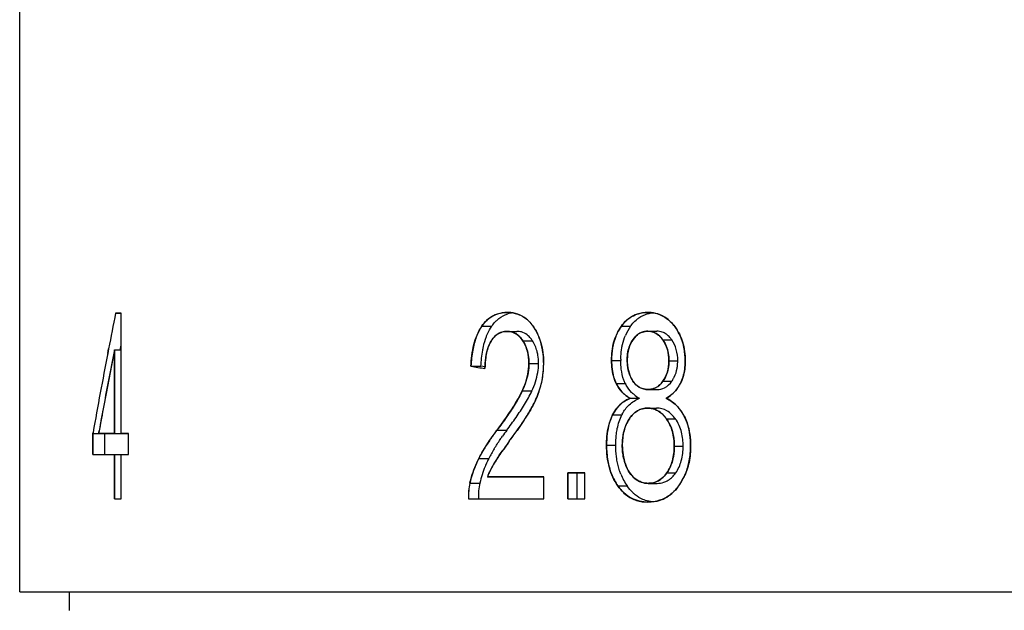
# Model space of a CAD drawing. Header units: millimetres. Extents: x 786 to 913, y 17 to 87.
# Tile 2 of 13: x 795.26 to 803.2, y 51.62 to 56.4. Entities that reach past the tile are written whole.
import ezdxf

# ---------------------------------------------------------------- set-up
doc = ezdxf.new("R2010")
doc.units = ezdxf.units.MM
doc.layers.get('0').update_dxf_attribs({"color": 50})

msp = doc.modelspace()

# ---------------------------------------------------------------- linework, layer by layer
at = {"color": 0, "linetype": 'Continuous'}
for p, q in [((795.2555, 51.774), (795.2555, 56.5054)), ((796.073, 54.0248), (796.0295, 54.0248)), ((796.0295, 54.0248), (796.073, 54.0248)), ((796.073, 53.0528), (796.073, 54.0248)), ((796.073, 53.0528), (796.073, 54.0248)), ((798.984, 53.9197), (799.0639, 53.9197)), ((799.1887, 53.8785), (799.2676, 53.8785)), ((800.1102, 53.9194), (800.1841, 53.9194)), ((800.3245, 53.8795), (800.3972, 53.8795)), ((799.3148, 53.8028), (799.393, 53.8028)), ((800.4444, 53.81), (800.5165, 53.81)), ((795.973, 53.7383), (795.9657, 53.7008)), ((795.9657, 53.7008), (795.973, 53.7383)), ((796.0199, 53.7291), (796.073, 53.7291)), ((796.0199, 53.7291), (796.0199, 53.0528)), ((796.0199, 53.0528), (796.0199, 53.7291)), ((796.0673, 53.7291), (796.0691, 53.7383)), ((796.0691, 53.7383), (796.0728, 53.7577)), ((800.0312, 53.6442), (800.1055, 53.6442)), ((800.4934, 53.6401), (800.5653, 53.6401)), ((798.8967, 53.5972), (798.9771, 53.5971)), ((799.0122, 53.591), (798.9771, 53.5971)), ((799.3641, 53.6186), (799.442, 53.6186)), ((800.4458, 53.4754), (800.5179, 53.4754)), ((799.3103, 53.3966), (799.3885, 53.3966)), ((800.0681, 53.4578), (800.1422, 53.4578)), ((800.3259, 53.4089), (800.3986, 53.4089)), ((800.1828, 53.3383), (800.2563, 53.3383)), ((800.3224, 53.2585), (800.3951, 53.2585)), ((800.0401, 53.2032), (800.1144, 53.2032)), ((800.4747, 53.1712), (800.5467, 53.1712)), ((795.8923, 53.0528), (795.8964, 53.0752)), ((795.8964, 53.0754), (795.894, 53.0618)), ((799.1066, 53.0795), (799.1859, 53.0795)), ((799.2664, 53.0743), (799.2701, 53.0796)), ((795.8462, 53.0528), (795.8476, 53.0609)), ((795.8476, 53.0608), (795.8462, 53.0528)), ((795.8462, 53.0528), (796.1335, 53.0528)), ((795.8462, 53.0528), (795.8462, 52.884)), ((795.8462, 52.884), (795.8462, 53.0528)), ((795.894, 53.0618), (795.8923, 53.0528)), ((796.0199, 53.0528), (795.8923, 53.0528)), ((795.943, 52.884), (795.943, 53.0528)), ((796.1335, 53.0528), (796.073, 53.0528)), ((796.1335, 52.884), (796.1335, 53.0528)), ((796.1335, 52.884), (796.1335, 53.0528)), ((799.9909, 52.9587), (800.0654, 52.9587)), ((800.5369, 52.9515), (800.6085, 52.9515)), ((795.8462, 52.884), (796.1335, 52.884)), ((795.8462, 52.884), (796.0199, 52.884)), ((796.0199, 52.884), (796.0199, 52.5248)), ((796.0199, 52.5248), (796.0199, 52.884)), ((796.073, 52.884), (796.1335, 52.884)), ((796.073, 52.5248), (796.073, 52.884)), ((796.073, 52.5248), (796.073, 52.884)), ((798.9608, 52.8523), (799.0408, 52.8523)), ((799.4848, 52.7019), (799.0291, 52.7019)), ((799.0291, 52.7019), (799.4848, 52.7019)), ((799.4848, 52.5248), (799.4848, 52.7019)), ((799.4848, 52.5248), (799.4848, 52.7019)), ((799.8143, 52.7346), (799.6776, 52.7346)), ((799.6776, 52.7346), (799.8143, 52.7346)), ((799.6776, 52.7346), (799.6776, 52.5248)), ((799.6776, 52.5248), (799.6776, 52.7346)), ((799.7538, 52.5248), (799.7538, 52.7346)), ((799.8143, 52.5248), (799.8143, 52.7346)), ((799.8143, 52.5248), (799.8143, 52.7346)), ((800.4772, 52.7354), (800.5492, 52.7354)), ((798.8883, 52.6531), (798.9688, 52.6531)), ((800.0818, 52.63), (800.1558, 52.63)), ((800.3266, 52.6507), (800.3993, 52.6507)), ((796.0199, 52.5248), (796.073, 52.5248)), ((796.0199, 52.5248), (796.073, 52.5248)), ((798.876, 52.5248), (799.4848, 52.5248)), ((798.876, 52.5248), (799.4848, 52.5248)), ((799.6776, 52.5248), (799.8143, 52.5248)), ((799.6776, 52.5248), (799.8143, 52.5248)), ((795.2555, 51.774), (832.4555, 51.774)), ((795.6555, 51.774), (795.6555, 51.6248))]:
    msp.add_line(p, q, dxfattribs=at)
for centre, radius, start, end in [((836.5962, 45.8692), 41.3784, 168.63261, 169.03696), ((836.5962, 45.8692), 41.3784, 168.63261, 169.03707), ((799.1914, 53.7496), 0.2814, 88.42385, 90.03042), ((799.2666, 53.7822), 0.2484, 98.53392, 107.21144), ((800.324, 53.742), 0.289, 88.63831, 90.18939), ((800.5506, 53.6687), 0.444, 145.62433, 156.51947), ((800.1943, 53.6638), 0.4297, 23.73198, 36.00231), ((837.4749, 45.5604), 42.2522, 168.85259, 169.75478), ((837.6909, 45.5186), 42.4722, 168.85362, 169.16344), ((836.096, 45.9651), 40.8691, 169.08917, 170.00152), ((836.093, 45.9656), 40.866, 169.08914, 170.00168), ((798.5673, 53.6072), 0.9162, 0.45802, 1.29193), ((800.8584, 53.6419), 0.7529, 179.03779, 179.82103), ((807.5431, 103.6364), 50.7807, 260.19648, 260.32615), ((807.5333, 103.5784), 50.7219, 260.19626, 260.32608), ((799.839, 53.5763), 0.8291, 178.71125, 179.90416), ((798.8018, 53.6139), 0.6817, 344.99689, 0.05197), ((798.8051, 53.6133), 0.6784, 344.97452, 355.13593), ((798.7954, 53.6142), 0.6881, 355.12779, 0.02551), ((837.461, 45.5626), 42.2381, 169.16344, 169.47464), ((800.4173, 53.6175), 0.2557, 210.96473, 213.54703), ((800.3001, 53.6246), 0.264, 325.57896, 329.03641), ((798.1943, 53.9784), 1.3284, 328.66694, 334.02383), ((798.7849, 53.6231), 0.7004, 339.23723, 344.63124), ((800.3868, 53.5726), 0.2702, 205.14215, 208.74578), ((800.3433, 53.5795), 0.2729, 321.61712, 328.66406), ((800.35, 53.5752), 0.2649, 328.70898, 333.49066), ((798.5567, 53.721), 0.9489, 330.53034, 334.61887), ((800.3104, 53.5779), 0.2715, 230.04054, 241.96141), ((800.3143, 53.5863), 0.2808, 234.98929, 242.06838), ((800.3838, 53.5763), 0.27, 229.87532, 241.82993), ((837.2495, 45.6019), 42.0229, 169.47467, 169.75609), ((800.3259, 53.05), 0.3246, 36.47518, 38.37638), ((800.3137, 53.0412), 0.3397, 29.94715, 36.45067), ((796.2568, 55.2631), 3.6535, 323.29525, 325.29499), ((800.4019, 53.0626), 0.32, 152.73086, 153.94297), ((800.259, 52.9756), 0.3479, 31.9369, 34.22126), ((800.257, 52.9744), 0.3503, 21.9169, 31.92493), ((800.3013, 53.0339), 0.3541, 26.66153, 29.95947), ((800.9318, 51.7762), 2.1787, 143.25769, 144.84651), ((795.4563, 55.7449), 4.6529, 323.70198, 325.02339), ((795.1853, 55.9369), 4.9849, 323.767, 324.95259), ((800.1941, 52.2563), 1.2981, 148.75246, 152.67065), ((805.3475, 48.5146), 7.5993, 144.23216, 144.66377), ((803.5949, 49.7763), 5.4397, 143.78155, 144.22562), ((799.8831, 52.4284), 0.9429, 153.28869, 155.19698), ((800.5328, 51.9058), 1.7101, 145.81353, 148.421), ((799.8124, 52.4586), 0.866, 157.72837, 162.41811), ((799.8527, 52.4424), 0.9094, 155.19472, 157.74685), ((799.6611, 52.4646), 0.6751, 150.08026, 159.42747), ((799.6454, 52.4727), 0.6574, 150.00792, 156.43888), ((799.7531, 52.4775), 0.8038, 162.42068, 167.38112), ((799.6798, 52.4567), 0.6953, 156.36385, 159.35859), ((800.5713, 52.9102), 0.5011, 201.59641, 214.00086), ((800.1321, 52.939), 0.5386, 325.01488, 333.48677), ((799.4016, 52.5392), 0.5257, 167.49838, 181.57045), ((799.3977, 52.5396), 0.5219, 167.44932, 181.62465), ((799.4848, 52.5393), 0.5284, 167.56408, 181.56317), ((800.3271, 52.8316), 0.1809, 269.82567, 271.50465)]:
    msp.add_arc(centre, radius, start, end, dxfattribs=at)
for points, knots in [([(798.984, 53.9197), (799.0079, 53.9555), (799.0704, 54.0144), (799.1533, 54.0308), (799.1912, 54.031)], [0, 0, 0, 0, 0.1292521, 0.2431231, 0.2431231, 0.2431231, 0.2431231]), ([(799.1912, 54.031), (799.1632, 54.0308), (799.108, 54.0233), (799.0353, 53.9827), (798.999, 53.9422), (798.984, 53.9197)], [0, 0, 0, 0, 0.0840991, 0.1634571, 0.2445507, 0.2445507, 0.2445507, 0.2445507]), ([(799.2743, 54.0174), (799.274, 54.0175), (799.2499, 54.0258), (799.2242, 54.0302), (799.1991, 54.0309)], [0, 0, 0, 0, 0.00104842, 0.07639389, 0.07639389, 0.07639389, 0.07639389]), ([(800.1102, 53.9194), (800.1347, 53.9549), (800.199, 54.014), (800.2835, 54.0308), (800.3231, 54.031)], [0, 0, 0, 0, 0.1294415, 0.2480861, 0.2480861, 0.2480861, 0.2480861]), ([(800.3231, 54.031), (800.2944, 54.0308), (800.238, 54.0233), (800.1635, 53.9828), (800.1258, 53.942), (800.1102, 53.9194)], [0, 0, 0, 0, 0.0860369, 0.1670971, 0.2495003, 0.2495003, 0.2495003, 0.2495003]), ([(799.0639, 53.9197), (799.0666, 53.9237), (799.0771, 53.9387), (799.0892, 53.9527), (799.0988, 53.9622)], [0, 0, 0, 0, 0.01439924, 0.05503387, 0.05503387, 0.05503387, 0.05503387]), ([(799.0988, 53.9622), (799.1059, 53.9692), (799.1336, 53.9937), (799.1672, 54.0115), (799.193, 54.0195)], [0, 0, 0, 0, 0.029734, 0.1109255, 0.1109255, 0.1109255, 0.1109255]), ([(799.4039, 53.9113), (799.3875, 53.936), (799.3502, 53.9799), (799.2997, 54.0084), (799.2743, 54.0174)], [0, 0, 0, 0, 0.0890014, 0.1698545, 0.1698545, 0.1698545, 0.1698545]), ([(799.2746, 54.0173), (799.2823, 54.0146), (799.314, 54.0016), (799.3424, 53.981), (799.3612, 53.9629)], [0, 0, 0, 0, 0.0245026, 0.1027309, 0.1027309, 0.1027309, 0.1027309]), ([(799.3612, 53.9629), (799.365, 53.9592), (799.3807, 53.9432), (799.3945, 53.9254), (799.4039, 53.9113)], [0, 0, 0, 0, 0.016094, 0.06709197, 0.06709197, 0.06709197, 0.06709197]), ([(800.1841, 53.9194), (800.1874, 53.9243), (800.2007, 53.9424), (800.2162, 53.9589), (800.2286, 53.9699)], [0, 0, 0, 0, 0.01763153, 0.06734993, 0.06734993, 0.06734993, 0.06734993]), ([(800.2286, 53.9699), (800.2358, 53.9762), (800.2645, 53.9989), (800.2986, 54.0146), (800.3246, 54.0216)], [0, 0, 0, 0, 0.0288054, 0.109592, 0.109592, 0.109592, 0.109592]), ([(800.5419, 53.9164), (800.5238, 53.9406), (800.4838, 53.9835), (800.4314, 54.0104), (800.4053, 54.0186)], [0, 0, 0, 0, 0.0908229, 0.1728851, 0.1728851, 0.1728851, 0.1728851]), ([(800.4056, 54.0186), (800.4131, 54.0162), (800.4435, 54.0049), (800.4715, 53.9872), (800.4903, 53.9715)], [0, 0, 0, 0, 0.02361574, 0.09725421, 0.09725421, 0.09725421, 0.09725421]), ([(800.4903, 53.9715), (800.495, 53.9675), (800.5138, 53.9507), (800.5305, 53.9317), (800.5419, 53.9164)], [0, 0, 0, 0, 0.01831966, 0.07559527, 0.07559527, 0.07559527, 0.07559527]), ([(798.8967, 53.5971), (798.8997, 53.6555), (798.9125, 53.7675), (798.9534, 53.8753), (798.984, 53.9197)], [0, 0, 0, 0, 0.17534, 0.3371177, 0.3371177, 0.3371177, 0.3371177]), ([(798.984, 53.9197), (798.9657, 53.8932), (798.9347, 53.83), (798.9072, 53.7203), (798.8989, 53.6401), (798.8967, 53.5971)], [0, 0, 0, 0, 0.0965477, 0.2086886, 0.3377427, 0.3377427, 0.3377427, 0.3377427]), ([(799.021, 53.8358), (799.0238, 53.8434), (799.0357, 53.8725), (799.0507, 53.9004), (799.0639, 53.9197)], [0, 0, 0, 0, 0.02442572, 0.09441338, 0.09441338, 0.09441338, 0.09441338]), ([(799.0588, 53.7987), (799.0691, 53.8154), (799.0914, 53.8448), (799.1232, 53.8641), (799.1387, 53.8699)], [0, 0, 0, 0, 0.058814, 0.1086656, 0.1086656, 0.1086656, 0.1086656]), ([(799.1887, 53.8785), (799.1743, 53.8786), (799.1447, 53.8747), (799.118, 53.8611), (799.106, 53.8521)], [0, 0, 0, 0, 0.04309653, 0.08800311, 0.08800311, 0.08800311, 0.08800311]), ([(799.1387, 53.8699), (799.139, 53.87), (799.1548, 53.8758), (799.172, 53.8786), (799.1887, 53.8785)], [0, 0, 0, 0, 0.00071063, 0.05070832, 0.05070832, 0.05070832, 0.05070832]), ([(799.3148, 53.8028), (799.3012, 53.8241), (799.2663, 53.8637), (799.2142, 53.8785), (799.1887, 53.8785)], [0, 0, 0, 0, 0.0757401, 0.152263, 0.152263, 0.152263, 0.152263]), ([(799.1887, 53.8785), (799.2051, 53.8785), (799.2384, 53.873), (799.2739, 53.8509), (799.2911, 53.8335), (799.2964, 53.8275)], [0, 0, 0, 0, 0.0492083, 0.0985893, 0.1225507, 0.1225507, 0.1225507, 0.1225507]), ([(799.3166, 53.8696), (799.3128, 53.871), (799.297, 53.8762), (799.2802, 53.8785), (799.2676, 53.8785)], [0, 0, 0, 0, 0.01209319, 0.04999411, 0.04999411, 0.04999411, 0.04999411]), ([(799.4039, 53.9113), (799.4292, 53.8725), (799.4709, 53.7805), (799.4821, 53.6807), (799.4833, 53.6279)], [0, 0, 0, 0, 0.1388936, 0.2973972, 0.2973972, 0.2973972, 0.2973972]), ([(799.4748, 53.7248), (799.4746, 53.7261), (799.469, 53.7601), (799.4517, 53.8253), (799.4216, 53.8841), (799.4039, 53.9113)], [0, 0, 0, 0, 0.0039809, 0.103344, 0.2005941, 0.2005941, 0.2005941, 0.2005941]), ([(800.0312, 53.6442), (800.0313, 53.6943), (800.041, 53.792), (800.0838, 53.881), (800.1102, 53.9194)], [0, 0, 0, 0, 0.1501863, 0.2899442, 0.2899442, 0.2899442, 0.2899442]), ([(800.1102, 53.9194), (800.0922, 53.8932), (800.0615, 53.8378), (800.0361, 53.7436), (800.0313, 53.6784), (800.0312, 53.6442)], [0, 0, 0, 0, 0.0953412, 0.1881028, 0.2905419, 0.2905419, 0.2905419, 0.2905419]), ([(800.2048, 53.8123), (800.2152, 53.8266), (800.2366, 53.8513), (800.2654, 53.8673), (800.279, 53.8721)], [0, 0, 0, 0, 0.05309128, 0.0964936, 0.0964936, 0.0964936, 0.0964936]), ([(800.2787, 53.872), (800.2723, 53.8698), (800.2429, 53.8568), (800.2196, 53.8326), (800.2048, 53.8123)], [0, 0, 0, 0, 0.02051276, 0.09591557, 0.09591557, 0.09591557, 0.09591557]), ([(800.3245, 53.8795), (800.3208, 53.8796), (800.3053, 53.879), (800.2899, 53.8759), (800.2787, 53.872)], [0, 0, 0, 0, 0.01111924, 0.04646062, 0.04646062, 0.04646062, 0.04646062]), ([(800.279, 53.8721), (800.2795, 53.8722), (800.294, 53.8771), (800.3096, 53.8796), (800.3245, 53.8795)], [0, 0, 0, 0, 0.00133453, 0.04606335, 0.04606335, 0.04606335, 0.04606335]), ([(800.4444, 53.81), (800.4299, 53.8303), (800.3962, 53.8668), (800.3472, 53.8793), (800.3245, 53.8795)], [0, 0, 0, 0, 0.0749065, 0.143197, 0.143197, 0.143197, 0.143197]), ([(800.3245, 53.8795), (800.3399, 53.8794), (800.3706, 53.8745), (800.4053, 53.8536), (800.4226, 53.8365), (800.4287, 53.8297)], [0, 0, 0, 0, 0.0461617, 0.0912849, 0.1188318, 0.1188318, 0.1188318, 0.1188318]), ([(800.4816, 53.8487), (800.4785, 53.8513), (800.466, 53.8609), (800.4518, 53.8682), (800.4408, 53.872)], [0, 0, 0, 0, 0.01215112, 0.04709623, 0.04709623, 0.04709623, 0.04709623]), ([(800.5419, 53.9164), (800.5691, 53.8791), (800.6143, 53.7898), (800.6252, 53.6908), (800.6258, 53.6391)], [0, 0, 0, 0, 0.1383997, 0.2935656, 0.2935656, 0.2935656, 0.2935656]), ([(798.9913, 53.7259), (798.993, 53.7354), (799.0005, 53.7726), (799.0109, 53.8093), (799.021, 53.8358)], [0, 0, 0, 0, 0.0289723, 0.113885, 0.113885, 0.113885, 0.113885]), ([(799.0588, 53.7987), (799.0529, 53.7893), (799.0312, 53.7473), (799.0203, 53.7006), (799.0155, 53.6651)], [0, 0, 0, 0, 0.0334506, 0.141103, 0.141103, 0.141103, 0.141103]), ([(799.0321, 53.7395), (799.0322, 53.7399), (799.0389, 53.7605), (799.0475, 53.7807), (799.0588, 53.7987)], [0, 0, 0, 0, 0.00132037, 0.06494827, 0.06494827, 0.06494827, 0.06494827]), ([(799.106, 53.8521), (799.1015, 53.8488), (799.0832, 53.8334), (799.0684, 53.8142), (799.0588, 53.7987)], [0, 0, 0, 0, 0.01678106, 0.07154047, 0.07154047, 0.07154047, 0.07154047]), ([(799.3641, 53.6186), (799.3639, 53.6521), (799.3577, 53.7169), (799.3312, 53.7768), (799.3148, 53.8028)], [0, 0, 0, 0, 0.1003722, 0.1927108, 0.1927108, 0.1927108, 0.1927108]), ([(799.3148, 53.8028), (799.3259, 53.7852), (799.3449, 53.7478), (799.3609, 53.6851), (799.364, 53.6415), (799.3641, 53.6186)], [0, 0, 0, 0, 0.0624996, 0.1245549, 0.1930632, 0.1930632, 0.1930632, 0.1930632]), ([(799.393, 53.8028), (799.3905, 53.8066), (799.3805, 53.8213), (799.3686, 53.8347), (799.3588, 53.8435)], [0, 0, 0, 0, 0.01365876, 0.05325091, 0.05325091, 0.05325091, 0.05325091]), ([(799.4367, 53.6866), (799.4349, 53.6974), (799.4263, 53.7381), (799.4093, 53.7769), (799.393, 53.8028)], [0, 0, 0, 0, 0.0327801, 0.1246304, 0.1246304, 0.1246304, 0.1246304]), ([(800.1136, 53.7447), (800.1151, 53.7536), (800.1219, 53.788), (800.1329, 53.8217), (800.1433, 53.8456)], [0, 0, 0, 0, 0.0269049, 0.1053778, 0.1053778, 0.1053778, 0.1053778]), ([(800.2048, 53.8123), (800.1895, 53.7903), (800.1642, 53.7379), (800.1582, 53.6804), (800.1579, 53.6503)], [0, 0, 0, 0, 0.0804885, 0.1706995, 0.1706995, 0.1706995, 0.1706995]), ([(800.1784, 53.7638), (800.1787, 53.7644), (800.1857, 53.7813), (800.1946, 53.7977), (800.2048, 53.8123)], [0, 0, 0, 0, 0.0018056, 0.05520156, 0.05520156, 0.05520156, 0.05520156]), ([(800.4934, 53.6401), (800.4934, 53.6708), (800.4873, 53.7311), (800.4608, 53.7861), (800.4444, 53.81)], [0, 0, 0, 0, 0.0920788, 0.1790083, 0.1790083, 0.1790083, 0.1790083]), ([(800.4444, 53.81), (800.4556, 53.7937), (800.4746, 53.7594), (800.4904, 53.7013), (800.4934, 53.661), (800.4934, 53.6401)], [0, 0, 0, 0, 0.0590623, 0.1165905, 0.1793821, 0.1793821, 0.1793821, 0.1793821]), ([(800.5165, 53.81), (800.5139, 53.8137), (800.5034, 53.8276), (800.4915, 53.8405), (800.4816, 53.8487)], [0, 0, 0, 0, 0.01359969, 0.05224976, 0.05224976, 0.05224976, 0.05224976]), ([(800.5653, 53.6401), (800.5652, 53.6708), (800.5591, 53.7311), (800.5328, 53.7861), (800.5165, 53.81)], [0, 0, 0, 0, 0.0920709, 0.1789144, 0.1789144, 0.1789144, 0.1789144]), ([(800.6165, 53.7419), (800.6162, 53.7434), (800.6101, 53.7759), (800.6003, 53.8079), (800.5876, 53.8367)], [0, 0, 0, 0, 0.00473914, 0.09917788, 0.09917788, 0.09917788, 0.09917788]), ([(799.0155, 53.6651), (799.0155, 53.6655), (799.019, 53.6907), (799.0244, 53.7157), (799.0321, 53.7395)], [0, 0, 0, 0, 0.00126188, 0.07624431, 0.07624431, 0.07624431, 0.07624431]), ([(800.1056, 53.6545), (800.1057, 53.6622), (800.1067, 53.6923), (800.1098, 53.7225), (800.1136, 53.7447)], [0, 0, 0, 0, 0.02296765, 0.09060407, 0.09060407, 0.09060407, 0.09060407]), ([(800.1579, 53.6503), (800.1581, 53.6713), (800.1609, 53.7101), (800.1717, 53.7475), (800.1784, 53.7638)], [0, 0, 0, 0, 0.0629822, 0.1158558, 0.1158558, 0.1158558, 0.1158558]), ([(800.0681, 53.4578), (800.0613, 53.4717), (800.0381, 53.5312), (800.0313, 53.596), (800.0312, 53.6442)], [0, 0, 0, 0, 0.046277, 0.1910068, 0.1910068, 0.1910068, 0.1910068]), ([(800.0312, 53.6442), (800.0312, 53.6206), (800.0336, 53.5756), (800.046, 53.5128), (800.0598, 53.4748), (800.0681, 53.4578)], [0, 0, 0, 0, 0.0708817, 0.1347158, 0.1914031, 0.1914031, 0.1914031, 0.1914031]), ([(800.1097, 53.5737), (800.109, 53.5795), (800.1065, 53.6029), (800.1055, 53.6264), (800.1055, 53.6442)], [0, 0, 0, 0, 0.01731436, 0.07063037, 0.07063037, 0.07063037, 0.07063037]), ([(800.1579, 53.6503), (800.1578, 53.6212), (800.1622, 53.5638), (800.1837, 53.5097), (800.198, 53.4859)], [0, 0, 0, 0, 0.0875657, 0.1709662, 0.1709662, 0.1709662, 0.1709662]), ([(800.1629, 53.5838), (800.1628, 53.5845), (800.1593, 53.6065), (800.1578, 53.6288), (800.1579, 53.6503)], [0, 0, 0, 0, 0.0021553, 0.0667836, 0.0667836, 0.0667836, 0.0667836]), ([(800.4458, 53.4754), (800.4614, 53.4979), (800.4869, 53.5512), (800.4932, 53.6096), (800.4934, 53.6401)], [0, 0, 0, 0, 0.0821476, 0.1735753, 0.1735753, 0.1735753, 0.1735753]), ([(800.4934, 53.6401), (800.4933, 53.6191), (800.4903, 53.5793), (800.4741, 53.5232), (800.4562, 53.4905), (800.4458, 53.4754)], [0, 0, 0, 0, 0.0631329, 0.1188542, 0.1739248, 0.1739248, 0.1739248, 0.1739248]), ([(800.5602, 53.5802), (800.561, 53.5849), (800.564, 53.6048), (800.5651, 53.6249), (800.5653, 53.6401)], [0, 0, 0, 0, 0.01443033, 0.06017202, 0.06017202, 0.06017202, 0.06017202]), ([(800.6258, 53.6391), (800.6258, 53.6227), (800.6232, 53.5604), (800.6076, 53.498), (800.587, 53.457)], [0, 0, 0, 0, 0.0492165, 0.1871042, 0.1871042, 0.1871042, 0.1871042]), ([(800.6214, 53.5718), (800.6214, 53.5721), (800.6244, 53.5944), (800.6258, 53.6169), (800.6258, 53.6391)], [0, 0, 0, 0, 0.00094542, 0.06744806, 0.06744806, 0.06744806, 0.06744806]), ([(799.3103, 53.3966), (799.318, 53.4134), (799.3473, 53.4838), (799.364, 53.5606), (799.3641, 53.6186)], [0, 0, 0, 0, 0.0553076, 0.2293003, 0.2293003, 0.2293003, 0.2293003]), ([(799.3641, 53.6186), (799.364, 53.5947), (799.3596, 53.5451), (799.341, 53.4705), (799.3217, 53.4213), (799.3103, 53.3966)], [0, 0, 0, 0, 0.0717992, 0.148492, 0.2300014, 0.2300014, 0.2300014, 0.2300014]), ([(800.1422, 53.4578), (800.1379, 53.4667), (800.1222, 53.5038), (800.1135, 53.5436), (800.1097, 53.5737)], [0, 0, 0, 0, 0.0296413, 0.1206916, 0.1206916, 0.1206916, 0.1206916]), ([(800.2041, 53.4762), (800.1933, 53.4926), (800.1752, 53.5272), (800.1659, 53.565), (800.1629, 53.5838)], [0, 0, 0, 0, 0.0590804, 0.1159612, 0.1159612, 0.1159612, 0.1159612]), ([(800.5265, 53.4888), (800.5305, 53.4955), (800.546, 53.5242), (800.556, 53.5558), (800.5602, 53.5802)], [0, 0, 0, 0, 0.02339143, 0.09772952, 0.09772952, 0.09772952, 0.09772952]), ([(800.587, 53.457), (800.5958, 53.4745), (800.6105, 53.5121), (800.6186, 53.5515), (800.6214, 53.5718)], [0, 0, 0, 0, 0.0589315, 0.1202769, 0.1202769, 0.1202769, 0.1202769]), ([(800.2041, 53.4762), (800.2174, 53.4566), (800.2523, 53.4208), (800.3016, 53.4089), (800.3259, 53.4089)], [0, 0, 0, 0, 0.0708484, 0.1437629, 0.1437629, 0.1437629, 0.1437629]), ([(800.3259, 53.4089), (800.3098, 53.4089), (800.2779, 53.4135), (800.2351, 53.4378), (800.2135, 53.4624), (800.2041, 53.4762)], [0, 0, 0, 0, 0.0480652, 0.0947837, 0.1445974, 0.1445974, 0.1445974, 0.1445974]), ([(800.3259, 53.4089), (800.3466, 53.4088), (800.395, 53.4186), (800.4305, 53.4537), (800.4458, 53.4754)], [0, 0, 0, 0, 0.0620532, 0.1417338, 0.1417338, 0.1417338, 0.1417338]), ([(800.4458, 53.4754), (800.4358, 53.4613), (800.4142, 53.4364), (800.3715, 53.4133), (800.341, 53.4088), (800.3259, 53.4089)], [0, 0, 0, 0, 0.0518176, 0.0971982, 0.1425307, 0.1425307, 0.1425307, 0.1425307]), ([(800.3986, 53.4089), (800.4192, 53.4088), (800.4674, 53.4186), (800.5027, 53.4537), (800.5179, 53.4754)], [0, 0, 0, 0, 0.0617351, 0.1411782, 0.1411782, 0.1411782, 0.1411782]), ([(799.1066, 53.0795), (799.1257, 53.105), (799.1998, 53.2065), (799.269, 53.3124), (799.3103, 53.3966)], [0, 0, 0, 0, 0.0956843, 0.3771342, 0.3771342, 0.3771342, 0.3771342]), ([(799.3103, 53.3966), (799.293, 53.3612), (799.2543, 53.2902), (799.1841, 53.1857), (799.1336, 53.1156), (799.1066, 53.0795)], [0, 0, 0, 0, 0.1183465, 0.2421574, 0.3774109, 0.3774109, 0.3774109, 0.3774109]), ([(799.414, 53.3142), (799.4141, 53.3144), (799.4237, 53.3346), (799.441, 53.375), (799.4545, 53.4166), (799.4602, 53.4374)], [0, 0, 0, 0, 0.0006829, 0.0669261, 0.1317263, 0.1317263, 0.1317263, 0.1317263]), ([(800.1361, 53.3698), (800.1293, 53.3755), (800.1019, 53.4007), (800.0802, 53.4321), (800.0681, 53.4578)], [0, 0, 0, 0, 0.0264233, 0.1116952, 0.1116952, 0.1116952, 0.1116952]), ([(800.0681, 53.4578), (800.076, 53.4411), (800.0953, 53.4091), (800.1264, 53.3766), (800.1471, 53.3607), (800.1532, 53.3564)], [0, 0, 0, 0, 0.0554997, 0.1111511, 0.1337416, 0.1337416, 0.1337416, 0.1337416]), ([(800.2098, 53.3698), (800.204, 53.3747), (800.1808, 53.396), (800.1614, 53.4216), (800.1499, 53.4427)], [0, 0, 0, 0, 0.02258338, 0.09459002, 0.09459002, 0.09459002, 0.09459002]), ([(800.4714, 53.3383), (800.4881, 53.3473), (800.5196, 53.3684), (800.5588, 53.4089), (800.5788, 53.4405), (800.587, 53.457)], [0, 0, 0, 0, 0.0570523, 0.1127548, 0.1680792, 0.1680792, 0.1680792, 0.1680792]), ([(799.4398, 53.3748), (799.4359, 53.3645), (799.4193, 53.3232), (799.3993, 53.2833), (799.3828, 53.2541)], [0, 0, 0, 0, 0.0329463, 0.1334853, 0.1334853, 0.1334853, 0.1334853]), ([(800.1828, 53.3383), (800.1621, 53.33), (800.1226, 53.3086), (800.0741, 53.2615), (800.05, 53.2235), (800.0401, 53.2032)], [0, 0, 0, 0, 0.0668443, 0.1329842, 0.2006576, 0.2006576, 0.2006576, 0.2006576]), ([(800.0836, 53.2687), (800.0906, 53.2766), (800.1192, 53.3054), (800.1548, 53.3272), (800.1828, 53.3383)], [0, 0, 0, 0, 0.0316037, 0.1218374, 0.1218374, 0.1218374, 0.1218374]), ([(800.15, 53.2596), (800.1573, 53.2687), (800.1873, 53.3015), (800.2259, 53.3261), (800.2563, 53.3383)], [0, 0, 0, 0, 0.0349019, 0.1330698, 0.1330698, 0.1330698, 0.1330698]), ([(800.4714, 53.3383), (800.4816, 53.3334), (800.5226, 53.311), (800.5585, 53.2792), (800.5804, 53.2516)], [0, 0, 0, 0, 0.0340924, 0.1399696, 0.1399696, 0.1399696, 0.1399696]), ([(800.6177, 53.1928), (800.607, 53.2142), (800.5818, 53.2542), (800.5317, 53.3039), (800.4922, 53.3283), (800.4714, 53.3383)], [0, 0, 0, 0, 0.0716682, 0.140741, 0.209834, 0.209834, 0.209834, 0.209834]), ([(799.3828, 53.2541), (799.3741, 53.2391), (799.338, 53.1791), (799.299, 53.1209), (799.2688, 53.0777)], [0, 0, 0, 0, 0.052044, 0.2101327, 0.2101327, 0.2101327, 0.2101327]), ([(799.2701, 53.0796), (799.2703, 53.0799), (799.2906, 53.1088), (799.3298, 53.1659), (799.3658, 53.2247), (799.3828, 53.2541)], [0, 0, 0, 0, 0.0011281, 0.1058356, 0.2078198, 0.2078198, 0.2078198, 0.2078198]), ([(800.0401, 53.2032), (800.0431, 53.2094), (800.0555, 53.2326), (800.0708, 53.2542), (800.0836, 53.2687)], [0, 0, 0, 0, 0.02066835, 0.07872581, 0.07872581, 0.07872581, 0.07872581]), ([(800.1174, 53.2093), (800.1198, 53.2139), (800.1294, 53.2315), (800.1407, 53.2481), (800.15, 53.2596)], [0, 0, 0, 0, 0.01558764, 0.06006526, 0.06006526, 0.06006526, 0.06006526]), ([(800.3224, 53.2585), (800.2945, 53.2585), (800.2338, 53.2436), (800.193, 53.1978), (800.1752, 53.1725)], [0, 0, 0, 0, 0.0836429, 0.1763761, 0.1763761, 0.1763761, 0.1763761]), ([(800.1752, 53.1725), (800.1881, 53.1909), (800.2145, 53.2227), (800.2506, 53.2435), (800.2679, 53.2494)], [0, 0, 0, 0, 0.0674341, 0.1220602, 0.1220602, 0.1220602, 0.1220602]), ([(800.4747, 53.1712), (800.4562, 53.1969), (800.413, 53.2427), (800.3511, 53.2582), (800.3224, 53.2585)], [0, 0, 0, 0, 0.0949712, 0.181248, 0.181248, 0.181248, 0.181248]), ([(800.3224, 53.2585), (800.3418, 53.2583), (800.3809, 53.2521), (800.4199, 53.2291), (800.4384, 53.2126), (800.4425, 53.2087)], [0, 0, 0, 0, 0.058392, 0.1158842, 0.1328704, 0.1328704, 0.1328704, 0.1328704]), ([(800.5467, 53.1712), (800.5283, 53.1969), (800.4854, 53.2426), (800.4237, 53.2582), (800.3951, 53.2585)], [0, 0, 0, 0, 0.0947025, 0.1805455, 0.1805455, 0.1805455, 0.1805455]), ([(799.9909, 52.9587), (799.9909, 52.9815), (799.9941, 53.0648), (800.0128, 53.149), (800.0401, 53.2032)], [0, 0, 0, 0, 0.0684304, 0.2505889, 0.2505889, 0.2505889, 0.2505889]), ([(800.0401, 53.2032), (800.0288, 53.1807), (800.0099, 53.1307), (799.994, 53.0481), (799.9909, 52.9894), (799.9909, 52.9587)], [0, 0, 0, 0, 0.0755432, 0.1591639, 0.2514273, 0.2514273, 0.2514273, 0.2514273]), ([(800.0709, 53.0514), (800.0727, 53.0654), (800.0811, 53.1175), (800.097, 53.1687), (800.1144, 53.2032)], [0, 0, 0, 0, 0.0424286, 0.158316, 0.158316, 0.158316, 0.158316]), ([(800.1752, 53.1725), (800.1553, 53.1431), (800.1248, 53.0727), (800.1179, 52.9971), (800.1178, 52.9576)], [0, 0, 0, 0, 0.1064846, 0.2249569, 0.2249569, 0.2249569, 0.2249569]), ([(800.124, 53.0384), (800.1241, 53.039), (800.1281, 53.0636), (800.1402, 53.1105), (800.1622, 53.1533), (800.1752, 53.1725)], [0, 0, 0, 0, 0.0016242, 0.0747979, 0.1443824, 0.1443824, 0.1443824, 0.1443824]), ([(800.5369, 52.9515), (800.5369, 52.9911), (800.5295, 53.069), (800.4959, 53.1403), (800.4747, 53.1712)], [0, 0, 0, 0, 0.118685, 0.2312037, 0.2312037, 0.2312037, 0.2312037]), ([(800.4747, 53.1712), (800.4891, 53.1503), (800.5135, 53.1058), (800.5331, 53.0305), (800.5369, 52.9786), (800.5369, 52.9515)], [0, 0, 0, 0, 0.0761816, 0.1504812, 0.2316876, 0.2316876, 0.2316876, 0.2316876]), ([(800.6177, 53.1928), (800.6266, 53.1752), (800.6583, 53.0993), (800.6689, 53.0159), (800.669, 52.9536)], [0, 0, 0, 0, 0.0591101, 0.2460457, 0.2460457, 0.2460457, 0.2460457]), ([(800.669, 52.9536), (800.669, 52.9832), (800.6656, 53.0402), (800.6485, 53.1209), (800.6292, 53.1702), (800.6177, 53.1928)], [0, 0, 0, 0, 0.0889127, 0.1706921, 0.2466953, 0.2466953, 0.2466953, 0.2466953]), ([(798.9608, 52.8523), (798.971, 52.8719), (799.0147, 52.9507), (799.0659, 53.0252), (799.1066, 53.0795)], [0, 0, 0, 0, 0.0664291, 0.2701938, 0.2701938, 0.2701938, 0.2701938]), ([(799.1066, 53.0795), (799.0879, 53.0546), (799.0525, 53.005), (799.003, 52.9297), (798.9742, 52.8782), (798.9608, 52.8523)], [0, 0, 0, 0, 0.0934681, 0.1826188, 0.2702846, 0.2702846, 0.2702846, 0.2702846]), ([(800.6085, 52.9515), (800.6085, 52.9648), (800.6069, 53.0169), (800.5964, 53.0691), (800.5819, 53.1051)], [0, 0, 0, 0, 0.0399308, 0.1564019, 0.1564019, 0.1564019, 0.1564019]), ([(799.0843, 52.9297), (799.0998, 52.9554), (799.1217, 52.9892), (799.1446, 53.0223), (799.1504, 53.0306)], [0, 0, 0, 0, 0.0902101, 0.1206849, 0.1206849, 0.1206849, 0.1206849]), ([(800.0654, 52.9587), (800.0654, 52.9666), (800.0658, 52.9976), (800.068, 53.0286), (800.0709, 53.0514)], [0, 0, 0, 0, 0.02390392, 0.09291262, 0.09291262, 0.09291262, 0.09291262]), ([(799.1607, 52.9277), (799.1533, 52.9173), (799.124, 52.8759), (799.0959, 52.8337), (799.076, 52.8014)], [0, 0, 0, 0, 0.0383291, 0.1521099, 0.1521099, 0.1521099, 0.1521099]), ([(800.0818, 52.63), (800.0514, 52.6747), (800.0022, 52.7815), (799.9913, 52.8977), (799.9909, 52.9587)], [0, 0, 0, 0, 0.1620828, 0.3451387, 0.3451387, 0.3451387, 0.3451387]), ([(799.9909, 52.9587), (799.9912, 52.9165), (799.9966, 52.8373), (800.0266, 52.7252), (800.0614, 52.66), (800.0818, 52.63)], [0, 0, 0, 0, 0.1264421, 0.2368468, 0.3458278, 0.3458278, 0.3458278, 0.3458278]), ([(800.0748, 52.838), (800.0732, 52.8478), (800.0677, 52.8878), (800.0656, 52.9282), (800.0654, 52.9587)], [0, 0, 0, 0, 0.0296655, 0.1210893, 0.1210893, 0.1210893, 0.1210893]), ([(800.1426, 52.8052), (800.1371, 52.8216), (800.1278, 52.8548), (800.1195, 52.9059), (800.1178, 52.9403), (800.1178, 52.9576)], [0, 0, 0, 0, 0.0520865, 0.103027, 0.1550921, 0.1550921, 0.1550921, 0.1550921]), ([(800.4772, 52.7354), (800.4978, 52.7648), (800.5295, 52.8355), (800.5368, 52.9118), (800.5369, 52.9515)], [0, 0, 0, 0, 0.1077546, 0.2269628, 0.2269628, 0.2269628, 0.2269628]), ([(800.5369, 52.9515), (800.5368, 52.9238), (800.5332, 52.8712), (800.5135, 52.7975), (800.4906, 52.7546), (800.4772, 52.7354)], [0, 0, 0, 0, 0.0832257, 0.1571405, 0.2274489, 0.2274489, 0.2274489, 0.2274489]), ([(800.5492, 52.7354), (800.5696, 52.7648), (800.6012, 52.8355), (800.6084, 52.9118), (800.6085, 52.9515)], [0, 0, 0, 0, 0.107653, 0.2268518, 0.2268518, 0.2268518, 0.2268518]), ([(800.669, 52.9536), (800.6689, 52.9089), (800.6622, 52.8209), (800.6332, 52.737), (800.6141, 52.6986)], [0, 0, 0, 0, 0.1338239, 0.2626735, 0.2626735, 0.2626735, 0.2626735]), ([(798.8883, 52.6531), (798.8921, 52.6701), (798.91, 52.7386), (798.9367, 52.8047), (798.9608, 52.8523)], [0, 0, 0, 0, 0.0525017, 0.2122967, 0.2122967, 0.2122967, 0.2122967]), ([(798.9608, 52.8523), (798.9499, 52.8307), (798.9299, 52.7872), (798.9056, 52.7207), (798.8933, 52.6756), (798.8883, 52.6531)], [0, 0, 0, 0, 0.0724974, 0.1432643, 0.2124664, 0.2124664, 0.2124664, 0.2124664]), ([(800.1053, 52.7258), (800.1019, 52.7345), (800.0885, 52.771), (800.0795, 52.809), (800.0748, 52.838)], [0, 0, 0, 0, 0.0281917, 0.1164799, 0.1164799, 0.1164799, 0.1164799]), ([(800.5734, 52.6302), (800.595, 52.6612), (800.632, 52.7261), (800.6522, 52.798), (800.6586, 52.8336)], [0, 0, 0, 0, 0.113338, 0.2219165, 0.2219165, 0.2219165, 0.2219165]), ([(800.1426, 52.8052), (800.1504, 52.7824), (800.1699, 52.7398), (800.201, 52.7045), (800.2182, 52.6906)], [0, 0, 0, 0, 0.0723048, 0.1386874, 0.1386874, 0.1386874, 0.1386874]), ([(800.2182, 52.6906), (800.2068, 52.6999), (800.1855, 52.7211), (800.1602, 52.7602), (800.148, 52.7895), (800.1426, 52.8052)], [0, 0, 0, 0, 0.044139, 0.0893524, 0.1389764, 0.1389764, 0.1389764, 0.1389764]), ([(800.2182, 52.6906), (800.2339, 52.6783), (800.2679, 52.6574), (800.3074, 52.6508), (800.3266, 52.6507)], [0, 0, 0, 0, 0.0597368, 0.1172401, 0.1172401, 0.1172401, 0.1172401]), ([(800.3266, 52.6507), (800.3548, 52.6506), (800.416, 52.6649), (800.4589, 52.71), (800.4772, 52.7354)], [0, 0, 0, 0, 0.0845895, 0.1785919, 0.1785919, 0.1785919, 0.1785919]), ([(800.4772, 52.7354), (800.4642, 52.7173), (800.4368, 52.6857), (800.3848, 52.6572), (800.3489, 52.6512), (800.3319, 52.6508)], [0, 0, 0, 0, 0.0668756, 0.1232479, 0.1742797, 0.1742797, 0.1742797, 0.1742797]), ([(800.4538, 52.6592), (800.4586, 52.6608), (800.4782, 52.6682), (800.496, 52.6798), (800.5081, 52.69)], [0, 0, 0, 0, 0.01521257, 0.06269714, 0.06269714, 0.06269714, 0.06269714]), ([(800.5081, 52.69), (800.5119, 52.6932), (800.527, 52.707), (800.5401, 52.7228), (800.5492, 52.7354)], [0, 0, 0, 0, 0.01486069, 0.06124799, 0.06124799, 0.06124799, 0.06124799]), ([(800.3252, 52.4993), (800.2797, 52.4991), (800.1817, 52.5192), (800.1103, 52.5893), (800.0818, 52.63)], [0, 0, 0, 0, 0.1365421, 0.2855813, 0.2855813, 0.2855813, 0.2855813]), ([(800.0818, 52.63), (800.1011, 52.6024), (800.1446, 52.5532), (800.2311, 52.5078), (800.2938, 52.4991), (800.3252, 52.4993)], [0, 0, 0, 0, 0.1010119, 0.1930035, 0.2871699, 0.2871699, 0.2871699, 0.2871699]), ([(800.2228, 52.5576), (800.2166, 52.5625), (800.1917, 52.5841), (800.1701, 52.6094), (800.1558, 52.63)], [0, 0, 0, 0, 0.02375191, 0.09878912, 0.09878912, 0.09878912, 0.09878912]), ([(800.3266, 52.6507), (800.3136, 52.6508), (800.2881, 52.6536), (800.2637, 52.6627), (800.2523, 52.6685), (800.2521, 52.6686)], [0, 0, 0, 0, 0.03878611, 0.07640692, 0.07715499, 0.07715499, 0.07715499, 0.07715499]), ([(800.5734, 52.6302), (800.5685, 52.6233), (800.5489, 52.5976), (800.5257, 52.5747), (800.5069, 52.56)], [0, 0, 0, 0, 0.02537877, 0.09690036, 0.09690036, 0.09690036, 0.09690036]), ([(800.3052, 52.5132), (800.2979, 52.5156), (800.2685, 52.5264), (800.2413, 52.5429), (800.2228, 52.5576)], [0, 0, 0, 0, 0.02294715, 0.09388596, 0.09388596, 0.09388596, 0.09388596]), ([(800.3252, 52.4993), (800.358, 52.4994), (800.4, 52.5053), (800.4387, 52.5203), (800.4466, 52.5238)], [0, 0, 0, 0, 0.0984269, 0.1243462, 0.1243462, 0.1243462, 0.1243462]), ([(800.5069, 52.56), (800.4984, 52.5534), (800.4649, 52.5299), (800.4259, 52.5143), (800.3964, 52.5075)], [0, 0, 0, 0, 0.0320851, 0.122946, 0.122946, 0.122946, 0.122946]), ([(800.4466, 52.5238), (800.4676, 52.5331), (800.488, 52.5454), (800.5065, 52.5597), (800.5069, 52.56)], [0, 0, 0, 0, 0.06888134, 0.07039064, 0.07039064, 0.07039064, 0.07039064]), ([(800.3964, 52.5075), (800.379, 52.5034), (800.3552, 52.5), (800.3313, 52.4993), (800.3252, 52.4993)], [0, 0, 0, 0, 0.05350343, 0.07176656, 0.07176656, 0.07176656, 0.07176656])]:
    msp.add_open_spline(points, degree=3, knots=knots, dxfattribs=at)
for points in [[(799.1912, 54.031), (799.2194, 54.031), (799.248, 54.0266), (799.2746, 54.0173)], [(800.3231, 54.031), (800.3509, 54.0311), (800.3791, 54.027), (800.4056, 54.0186)], [(800.3246, 54.0216), (800.3362, 54.0247), (800.3482, 54.027), (800.3602, 54.0286)], [(800.4053, 54.0186), (800.3813, 54.0262), (800.356, 54.0303), (800.3309, 54.0309)], [(799.3588, 53.8435), (799.3464, 53.8545), (799.332, 53.8636), (799.3166, 53.8696)], [(800.4408, 53.872), (800.4269, 53.8768), (800.412, 53.8794), (800.3972, 53.8795)], [(799.2964, 53.8275), (799.3031, 53.8198), (799.3092, 53.8114), (799.3148, 53.8028)], [(800.4287, 53.8297), (800.4343, 53.8234), (800.4395, 53.8168), (800.4444, 53.81)], [(798.9771, 53.5971), (798.9793, 53.6403), (798.9836, 53.6834), (798.9913, 53.7259)], [(799.4835, 53.6145), (799.4832, 53.6514), (799.4806, 53.6884), (799.4748, 53.7248)], [(800.6258, 53.6391), (800.6254, 53.6735), (800.6227, 53.708), (800.6165, 53.7419)], [(799.0099, 53.5777), (799.01, 53.6069), (799.0115, 53.6362), (799.0155, 53.6651)], [(799.0155, 53.6651), (799.0123, 53.6419), (799.0107, 53.6184), (799.0101, 53.595)], [(799.442, 53.6186), (799.4419, 53.6414), (799.4404, 53.6642), (799.4367, 53.6866)], [(799.4357, 53.5456), (799.4397, 53.5697), (799.442, 53.5942), (799.442, 53.6186)], [(799.3885, 53.3966), (799.3995, 53.4207), (799.4093, 53.4454), (799.4173, 53.4706)], [(799.4173, 53.4706), (799.4252, 53.4951), (799.4314, 53.5202), (799.4357, 53.5456)], [(800.5572, 53.4101), (800.5454, 53.3952), (800.5321, 53.3814), (800.5175, 53.3693)], [(800.5175, 53.3693), (800.5032, 53.3575), (800.4877, 53.3471), (800.4714, 53.3383)], [(799.2603, 53.183), (799.2841, 53.2173), (799.3073, 53.252), (799.329, 53.2876)], [(800.2679, 53.2494), (800.2853, 53.2554), (800.3039, 53.2585), (800.3224, 53.2585)], [(800.4425, 53.2087), (800.4544, 53.1973), (800.4651, 53.1846), (800.4747, 53.1712)], [(800.1178, 52.9576), (800.1179, 52.9847), (800.1197, 53.0118), (800.124, 53.0384)], [(799.2063, 52.9905), (799.191, 52.9696), (799.1757, 52.9487), (799.1607, 52.9277)], [(800.1178, 52.9576), (800.1178, 52.9062), (800.1262, 52.854), (800.1426, 52.8052)], [(800.6586, 52.8336), (800.6656, 52.8731), (800.6689, 52.9134), (800.669, 52.9536)], [(799.1182, 52.8667), (799.1281, 52.8812), (799.1381, 52.8955), (799.1482, 52.9098)], [(800.2521, 52.6686), (800.2401, 52.6747), (800.2288, 52.6822), (800.2182, 52.6906)], [(800.3993, 52.6507), (800.4177, 52.6506), (800.4363, 52.6535), (800.4538, 52.6592)], [(800.5069, 52.56), (800.5324, 52.5798), (800.5548, 52.6039), (800.5734, 52.6302)], [(800.3602, 52.5013), (800.3416, 52.5035), (800.3231, 52.5075), (800.3052, 52.5132)]]:
    msp.add_open_spline(points, degree=3, dxfattribs=at)

doc.saveas('drawing.dxf')
